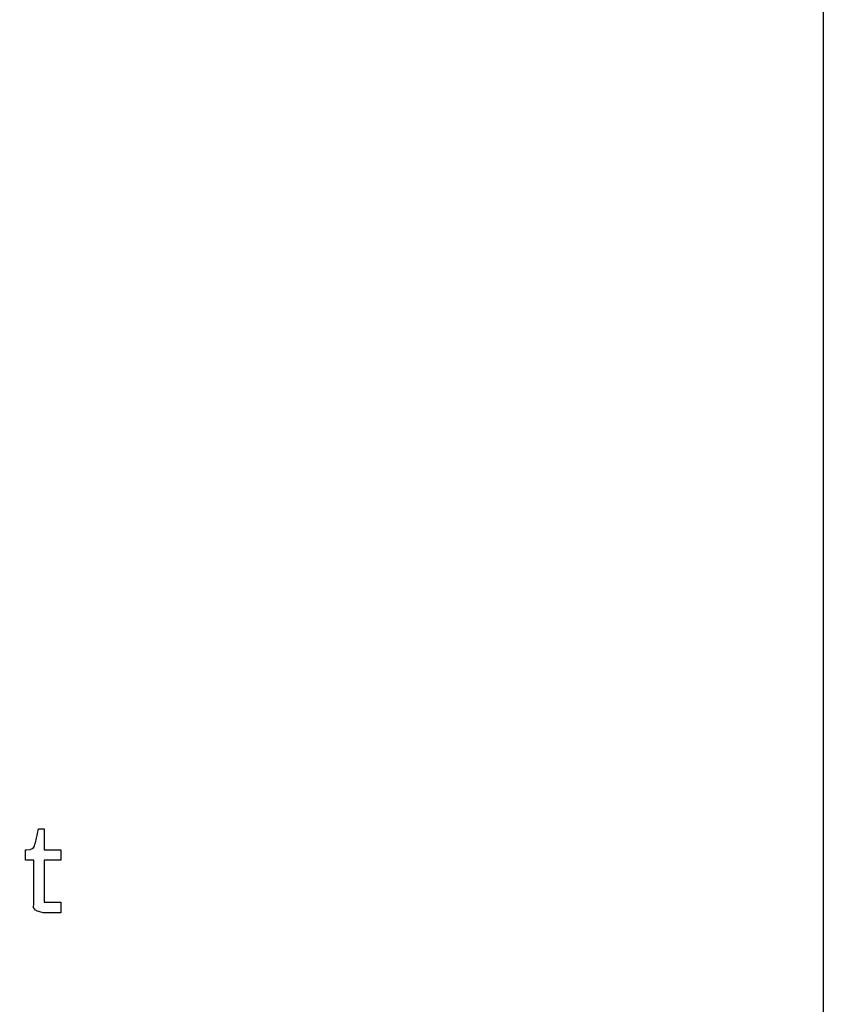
# Model space of a CAD drawing. Extents: x 0 to 8.5, y 0 to 11.
# Tile 254 of 256: x 7.4 to 8.5, y 5.1 to 6.4. Entities that reach past the tile are written whole.
import ezdxf

# ---------------------------------------------------------------- set-up
doc = ezdxf.new("R2010")
doc.units = 0
doc.layers.get('0').update_dxf_attribs({"linetype": 'CONTINUOUS'})

msp = doc.modelspace()

# ---------------------------------------------------------------- linework, layer by layer
at = {"color": 7}
msp.add_lwpolyline([(0, 11), (8.5, 11), (8.5, 0), (0, 0), (0, 11)], close=True, dxfattribs=at)
msp.add_lwpolyline([(0, 11), (8.5, 11), (8.5, 0), (0, 0), (0, 11)], close=True, dxfattribs=at)
msp.add_lwpolyline([(0, 11), (8.5, 11), (8.5, 0), (0, 0), (0, 11)], close=True, dxfattribs=at)
msp.add_lwpolyline([(0, 11), (8.5, 11), (8.5, 0), (0, 0), (0, 11)], close=True, dxfattribs=at)
msp.add_lwpolyline([(0, 11), (8.5, 11), (8.5, 0), (0, 0), (0, 11)], close=True, dxfattribs=at)
msp.add_lwpolyline([(0, 11), (8.5, 11), (8.5, 0), (0, 0), (0, 11)], close=True, dxfattribs=at)
msp.add_lwpolyline([(0, 11), (8.5, 11), (8.5, 0), (0, 0), (0, 11)], close=True, dxfattribs=at)
msp.add_lwpolyline([(0, 11), (8.5, 11), (8.5, 0), (0, 0), (0, 11)], close=True, dxfattribs=at)
msp.add_lwpolyline([(0, 11), (8.5, 11), (8.5, 0), (0, 0), (0, 11)], close=True, dxfattribs=at)
at = {"color": 0}
msp.add_lwpolyline([(7.47017, 5.24989), (7.46712, 5.24989), (7.45856, 5.25244), (7.45801, 5.25293), (7.45697, 5.25319), (7.45458, 5.25689), (7.45475, 5.2621), (7.45475, 5.26378), (7.45475, 5.31933), (7.44368, 5.31933), (7.44368, 5.33322), (7.44521, 5.33322), (7.44521, 5.33322), (7.45031, 5.33376), (7.45063, 5.33388), (7.45096, 5.33393), (7.45389, 5.33544), (7.4541, 5.33561), (7.4541, 5.33561), (7.45574, 5.33817), (7.45583, 5.33843), (7.45583, 5.33843), (7.45682, 5.34218), (7.45692, 5.34256), (7.46083, 5.361), (7.46843, 5.361), (7.46843, 5.33322), (7.49056, 5.33322), (7.49056, 5.31933), (7.46843, 5.31933), (7.46843, 5.26378), (7.49056, 5.26378), (7.49056, 5.24989), (7.48958, 5.24989), (7.48736, 5.24989), (7.48665, 5.24989), (7.4854, 5.24989), (7.48258, 5.24989), (7.48167, 5.24989), (7.48025, 5.24989), (7.47706, 5.24989), (7.47601, 5.24989), (7.47456, 5.24989), (7.47125, 5.24989), (7.47017, 5.24989)], close=True, dxfattribs=at)

doc.saveas('drawing.dxf')
